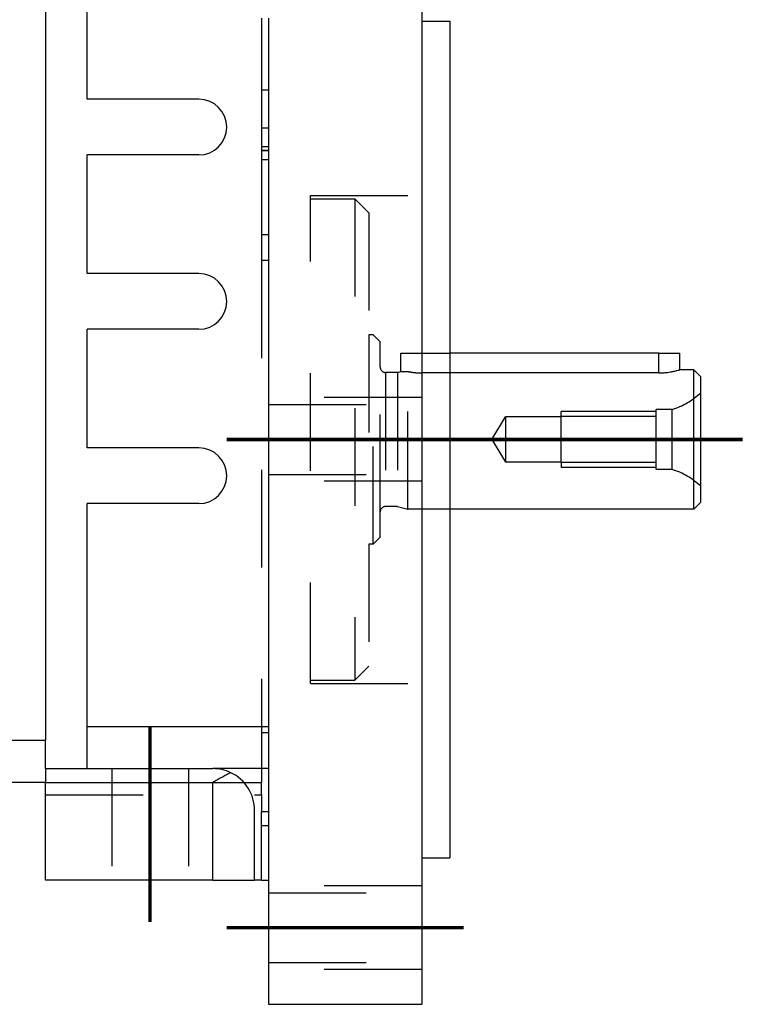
# Model space of a CAD drawing. Header units: inches. Extents: x -535 to 431, y -263 to 280.
# Tile 25 of 82: x -111 to -59, y -79 to -8. Entities that reach past the tile are written whole.
import ezdxf

# ---------------------------------------------------------------- set-up
doc = ezdxf.new("R2010")
doc.units = ezdxf.units.IN
doc.linetypes.add('DASHED', pattern=[15, 7, -8])
doc.linetypes.add('DOT_CENTER', pattern=[14, 12, -1, 0, -1])
doc.layers.add('1', color=7, linetype='Continuous')

# ---------------------------------------------------------------- blocks, each defined once
blk = doc.blocks.new('013_G23_G27_BF_B14R_Motor_Bgr_63_EEXDe_1_1__5', base_point=(-375.5, -86.258))
at = {"color": 1, "linetype": 'Continuous'}
for p, q in [((-109, 16.242), (-109, -59.758)), ((-65, -33.419), (-65, -31.989)), ((-93, -58.789), (-106, -58.789)), ((-112, -59.758), (-109, -59.758)), ((-109, -62.789), (-97, -62.789)), ((-97, -69.789), (-97, -62.789))]:
    blk.add_line(p, q, dxfattribs=at)
at = {"color": 7, "linetype": 'Continuous'}
for p, q in [((-106, -13.789), (-106, -5.289)), ((-82, -5.689), (-82, -8.189)), ((-93, -7.99), (-93, -13.126)), ((-82, -8.189), (-80, -8.189)), ((-82, -8.189), (-82, -35.689)), ((-80, -8.189), (-80, -20.689)), ((-93, -13.126), (-93, -15.861)), ((-98, -13.789), (-106, -13.789)), ((-93, -15.861), (-93, -17.189)), ((-93, -17.189), (-93, -17.463)), ((-93, -17.463), (-93, -17.503)), ((-93, -17.503), (-93, -18.126)), ((-98, -17.789), (-106, -17.789)), ((-106, -26.289), (-106, -17.789)), ((-93, -18.126), (-93, -23.526)), ((-80, -20.689), (-80, -55.689)), ((-93, -23.526), (-93, -25.359)), ((-93, -25.359), (-93, -35.689)), ((-98, -26.289), (-106, -26.289)), ((-106, -38.789), (-106, -30.289)), ((-98, -30.289), (-106, -30.289)), ((-65, -31.989), (-80, -31.989)), ((-65, -31.989), (-63.5, -31.989)), ((-63.5, -33.189), (-63.5, -31.989)), ((-65, -33.419), (-80, -33.419)), ((-62.5, -33.189), (-63.5, -33.189)), ((-62, -33.689), (-62.5, -33.189)), ((-62.5, -43.189), (-62.5, -33.189)), ((-62, -34.839), (-62, -33.689)), ((-62, -41.539), (-62, -34.839)), ((-93, -35.689), (-93, -40.689)), ((-82, -35.689), (-82, -40.689)), ((-98, -38.789), (-106, -38.789)), ((-93, -40.689), (-93, -58.789)), ((-82, -40.689), (-82, -68.189)), ((-62, -42.689), (-62, -41.539)), ((-106, -58.789), (-106, -42.789)), ((-98, -42.789), (-106, -42.789)), ((-62, -42.689), (-62.5, -43.189)), ((-62.5, -43.189), (-80, -43.189)), ((-80, -55.689), (-80, -68.189)), ((-106, -61.789), (-106, -58.789)), ((-93, -58.789), (-93, -59.189)), ((-93, -59.189), (-93, -61.789)), ((-109, -61.789), (-109, -59.758)), ((-109, -61.789), (-109, -62.758)), ((-109, -61.789), (-106, -61.789)), ((-106, -61.789), (-104.25, -61.789)), ((-104.25, -61.789), (-98.75, -61.789)), ((-98.75, -61.789), (-97, -61.789)), ((-93, -61.789), (-97, -61.789)), ((-93, -61.789), (-93, -64.854)), ((-112.015, -62.758), (-109, -62.758)), ((-109, -62.758), (-109, -62.789)), ((-109, -63.668), (-109, -62.789)), ((-109, -69.789), (-109, -63.668)), ((-94, -69.789), (-94, -64.789)), ((-93.5, -65.86), (-93.5, -64.854)), ((-93.5, -64.854), (-93, -64.854)), ((-93, -64.854), (-93, -65.86)), ((-93.5, -69.789), (-93.5, -65.86)), ((-93, -65.86), (-93, -69.789)), ((-82, -68.189), (-80, -68.189)), ((-82, -68.189), (-82, -70.689)), ((-104.25, -69.789), (-109, -69.789)), ((-98.75, -69.789), (-104.25, -69.789)), ((-97, -69.789), (-98.75, -69.789)), ((-97, -69.789), (-94, -69.789)), ((-93.5, -69.789), (-94, -69.789)), ((-93.5, -69.789), (-93, -69.789)), ((-93, -69.789), (-93, -70.689)), ((-93, -70.689), (-93, -75.689)), ((-82, -70.689), (-82, -75.689)), ((-93, -75.689), (-93, -78.689)), ((-82, -75.689), (-82, -78.689)), ((-93, -78.689), (-82, -78.689))]:
    blk.add_line(p, q, dxfattribs=at)
at = {"color": 1, "linetype": 'DASHED'}
for p, q in [((-93.5, -7.99), (-93.5, -13.126)), ((-93.5, -13.126), (-93, -13.126)), ((-93.5, -13.126), (-93.5, -15.861)), ((-93, -15.861), (-93.5, -15.861)), ((-93.5, -15.861), (-93.5, -17.189)), ((-93.5, -17.189), (-93.5, -17.463)), ((-93.5, -17.189), (-93, -17.189)), ((-93.5, -17.463), (-93.5, -17.503)), ((-93, -17.463), (-93.5, -17.463)), ((-93, -17.503), (-93.5, -17.503)), ((-93.5, -17.503), (-93.5, -18.126)), ((-93, -18.126), (-93.5, -18.126)), ((-93.5, -18.126), (-93.5, -23.526)), ((-90, -20.689), (-80, -20.689)), ((-90, -20.939), (-90, -20.689)), ((-90, -55.439), (-90, -20.939)), ((-90, -20.939), (-86.8, -20.939)), ((-86.8, -20.939), (-86.8, -55.439)), ((-85.8, -21.939), (-86.8, -20.939)), ((-85.8, -21.939), (-85.8, -30.689)), ((-93.5, -23.526), (-93.5, -25.359)), ((-93, -23.526), (-93.5, -23.526)), ((-93, -25.359), (-93.5, -25.359)), ((-93.5, -25.359), (-93.5, -59.189)), ((-85.8, -30.689), (-85.8, -45.689)), ((-85.5, -30.689), (-85.8, -30.689)), ((-85.5, -45.689), (-85.5, -30.689)), ((-85, -31.189), (-85.5, -30.689)), ((-85, -32.989), (-85, -31.189)), ((-83.5, -33.323), (-83.5, -31.989)), ((-83.5, -31.989), (-80, -31.989)), ((-85, -43.389), (-85, -32.989)), ((-84.6, -33.389), (-84.6, -42.989)), ((-83.746, -33.389), (-84.6, -33.389)), ((-83.746, -33.389), (-83.5, -33.323)), ((-83.746, -33.389), (-83.746, -42.989)), ((-83, -43.189), (-83, -33.316)), ((-80, -33.419), (-82, -33.419)), ((-93, -35.689), (-82, -35.689)), ((-76.991, -38.189), (-76, -36.554)), ((-72, -36.554), (-76, -36.554)), ((-76, -36.554), (-76, -39.824)), ((-72, -36.554), (-72, -36.539)), ((-65.2, -36.539), (-72, -36.539)), ((-72, -39.824), (-72, -36.554)), ((-64.078, -36.039), (-65.2, -36.039)), ((-65.2, -36.539), (-65.2, -36.039)), ((-65.2, -39.839), (-65.2, -36.539)), ((-64.078, -36.039), (-64.078, -40.339)), ((-76.991, -38.189), (-76, -39.824)), ((-72, -39.824), (-76, -39.824)), ((-72, -39.839), (-72, -39.824)), ((-65.2, -39.839), (-72, -39.839)), ((-65.2, -40.339), (-65.2, -39.839)), ((-93, -40.689), (-82, -40.689)), ((-64.078, -40.339), (-65.2, -40.339)), ((-83.746, -42.989), (-84.6, -42.989)), ((-83.746, -42.989), (-83, -43.189)), ((-85, -45.189), (-85, -43.389)), ((-80, -43.189), (-83, -43.189)), ((-85.8, -45.689), (-85.8, -54.439)), ((-85.5, -45.689), (-85.8, -45.689)), ((-85, -45.189), (-85.5, -45.689)), ((-85.8, -54.439), (-86.8, -55.439)), ((-90, -55.689), (-90, -55.439)), ((-90, -55.439), (-86.8, -55.439)), ((-90, -55.689), (-80, -55.689)), ((-93.5, -59.189), (-93, -59.189)), ((-93.5, -59.189), (-93.5, -62.789)), ((-104.25, -61.789), (-104.25, -69.789)), ((-98.75, -61.789), (-98.75, -69.789)), ((-97, -62.789), (-93.5, -62.789)), ((-93.5, -63.668), (-93.5, -62.789)), ((-109, -63.668), (-93.5, -63.668)), ((-93.5, -63.668), (-93.5, -64.854)), ((-93.5, -65.86), (-93, -65.86)), ((-93, -70.689), (-82, -70.689)), ((-93, -75.689), (-82, -75.689))]:
    blk.add_line(p, q, dxfattribs=at)
at = {"color": 7, "linetype": 'Continuous'}
for centre, radius, start, end in [((-98, -15.789), 2, -90, 90), ((-98, -28.289), 2, -90, 90), ((-98, -40.789), 2, -90, 90), ((-97, -64.789), 3, 64.47122, 90), ((-97, -64.789), 3, 0, 64.47122)]:
    blk.add_arc(centre, radius, start, end, dxfattribs=at)
at = {"color": 1, "linetype": 'DASHED'}
for centre, radius, start, end in [((-84.6, -32.989), 0.4, 180, -90), ((-65.466, -31.235), 5, -73.88654, -46.11346), ((-65.466, -45.143), 5, 46.11346, 73.88654), ((-84.6, -43.389), 0.4, 90, 180)]:
    blk.add_arc(centre, radius, start, end, dxfattribs=at)
for points, knots in [([(-83.5, -33.323), (-83.478, -33.324), (-83.435, -33.325), (-83.33, -33.327), (-83.185, -33.326), (-83.062, -33.319), (-83, -33.316)], [0, 0, 0, 0, 0.0653829, 0.1307658, 0.3153116, 0.5002802, 0.5002802, 0.5002802, 0.5002802]), ([(-83, -33.316), (-82.923, -33.33), (-82.769, -33.36), (-82.525, -33.392), (-82.269, -33.415), (-82.089, -33.418), (-82, -33.419)], [0, 0, 0, 0, 0.236155, 0.468833, 0.738753, 1.006984, 1.006984, 1.006984, 1.006984])]:
    blk.add_open_spline(points, degree=3, knots=knots, dxfattribs=at)
at = {"color": 7, "linetype": 'Continuous'}
for points, knots in [([(-65, -33.419), (-64.899, -33.417), (-64.696, -33.414), (-64.418, -33.386), (-64.165, -33.349), (-63.962, -33.309), (-63.782, -33.267), (-63.663, -33.236), (-63.58, -33.212), (-63.543, -33.202), (-63.516, -33.194), (-63.505, -33.191), (-63.5, -33.189)], [0, 0, 0, 0, 0.302937, 0.608307, 0.837347, 1.07001, 1.229198, 1.390748, 1.439923, 1.489345, 1.506121, 1.522896, 1.522896, 1.522896, 1.522896]), ([(-95.707, -62.082), (-95.811, -62.133), (-96.027, -62.24), (-96.346, -62.415), (-96.673, -62.6), (-96.89, -62.726), (-97, -62.789)], [0, 0, 0, 0, 0.348273, 0.721195, 1.093832, 1.473958, 1.473958, 1.473958, 1.473958])]:
    blk.add_open_spline(points, degree=3, knots=knots, dxfattribs=at)
at = {"layer": '1', "color": 1, "linetype": 'DASHED'}
for p, q in [((-82, -35.189), (-93, -35.189)), ((-82, -35.189), (-93, -35.189)), ((-72, -36.539), (-72, -36.189)), ((-65.2, -36.189), (-72, -36.189)), ((-72, -39.839), (-72, -40.189)), ((-65.2, -40.189), (-72, -40.189)), ((-82, -41.189), (-93, -41.189)), ((-82, -41.189), (-93, -41.189)), ((-82, -70.189), (-93, -70.189)), ((-82, -76.189), (-93, -76.189))]:
    blk.add_line(p, q, dxfattribs=at)
at = {"layer": '1', "color": 30, "linetype": 'DOT_CENTER', "const_width": 0.25}
for points in [[(-59, -38.189), (-96, -38.189)], [(-101.5, -58.789), (-101.5, -72.789)], [(-96, -73.189), (-79, -73.189)]]:
    blk.add_lwpolyline(points, dxfattribs=at)
blk = doc.blocks.new('Vordans1', base_point=(-218.75, 13))
blk.add_blockref('013_G23_G27_BF_B14R_Motor_Bgr_63_EEXDe_1_1__5', (-375.5, -86.258))

msp = doc.modelspace()

# ---------------------------------------------------------------- block references
msp.add_blockref('Vordans1', (-218.75, 13))

doc.saveas('drawing.dxf')
